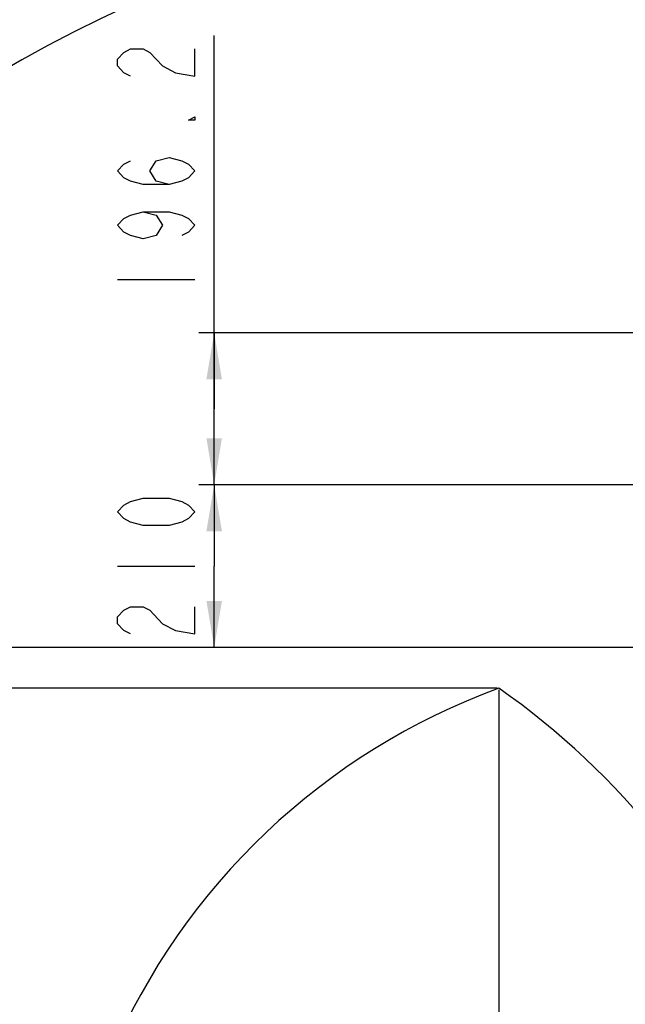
# Model space of a CAD drawing. Header units: millimetres. Extents: x 0 to 11890, y 0 to 8410.
# Tile 75 of 86: x 6383 to 7165, y 6379 to 7650. Entities that reach past the tile are written whole.
import ezdxf

# ---------------------------------------------------------------- set-up
doc = ezdxf.new("R2010")
doc.units = ezdxf.units.MM
doc.header["$LTSCALE"] = 653.95
doc.layers.get('0').update_dxf_attribs({"linetype": 'CONTINUOUS'})
doc.layers.add('204101000043_DXF_DIMENSION', color=7, linetype='CONTINUOUS')
doc.layers.add('R70-2000运动范围_DXF_DIMENSION', color=7, linetype='CONTINUOUS')
doc.styles.get("Standard").update_dxf_attribs({"font": 'txt', "width": 0.7})
doc.dimstyles.new('DIMSTYLE_1', dxfattribs={"dimtxt": 100, "dimasz": 60, "dimexe": 2, "dimexo": 0.2, "dimgap": 2.5, "dimtad": 0, "dimtih": 1, "dimtoh": 1, "dimdec": 1, "dimdsep": 46, "dimtxsty": 'Standard', "dimblk": '_FILLED', "dimblk1": '_FILLED', "dimblk2": '_FILLED', "dimcen": 0.09, "dimclrt": 5, "dimazin": 2, "dimtp": 0.01, "dimtm": 0.01, "dimtfac": 1, "dimtdec": 1, "dimtofl": 0, "dimtmove": 0, "dimatfit": 3, "dimldrblk": '_FILLED', "dimfxl": 0, "dimtolj": 1, "dimarcsym": 0})
doc.dimstyles.new('DIMSTYLE_4', dxfattribs={"dimtxt": 100, "dimasz": 60, "dimexe": 2, "dimexo": 0.2, "dimgap": 2.5, "dimtad": 1, "dimdec": 1, "dimdsep": 46, "dimtxsty": 'Standard', "dimblk": '_FILLED', "dimblk1": '_FILLED', "dimblk2": '_FILLED', "dimcen": 0.09, "dimclrt": 5, "dimazin": 2, "dimtp": 0.01, "dimtm": 0.01, "dimtfac": 1, "dimtdec": 1, "dimtofl": 0, "dimtmove": 0, "dimatfit": 3, "dimldrblk": '_FILLED', "dimfxl": 0, "dimtolj": 1, "dimarcsym": 0})
doc.dimstyles.new('DIMSTYLE_5', dxfattribs={"dimtxt": 100, "dimasz": 60, "dimexe": 2, "dimexo": 0.2, "dimgap": 2.5, "dimtad": 1, "dimdec": 0, "dimdsep": 46, "dimtxsty": 'Standard', "dimblk": '_FILLED', "dimblk1": '_FILLED', "dimblk2": '_FILLED', "dimcen": 0.09, "dimclrt": 5, "dimazin": 2, "dimtfac": 1, "dimtdec": 0, "dimtofl": 0, "dimtmove": 0, "dimatfit": 3, "dimldrblk": '_FILLED', "dimfxl": 0, "dimtolj": 1, "dimarcsym": 0})
doc.dimstyles.new('DIMSTYLE_8', dxfattribs={"dimtxt": 100, "dimasz": 60, "dimexe": 2, "dimexo": 0.2, "dimgap": 2.5, "dimtad": 0, "dimtih": 1, "dimtoh": 1, "dimdec": 1, "dimdsep": 46, "dimtxsty": 'Standard', "dimblk": '_FILLED', "dimblk1": '_FILLED', "dimblk2": '_FILLED', "dimcen": 0.09, "dimclrt": 5, "dimazin": 2, "dimtp": 0.1, "dimtm": 0.1, "dimtfac": 1, "dimtdec": 1, "dimtofl": 0, "dimtmove": 0, "dimatfit": 3, "dimldrblk": '_FILLED', "dimfxl": 0, "dimtolj": 1, "dimarcsym": 0})

# ---------------------------------------------------------------- blocks, each defined once
blk = doc.blocks.new('*D1')
at = {"layer": 'R70-2000运动范围_DXF_DIMENSION', "color": 2, "linetype": 'Continuous'}
blk.add_line((7002.1, 6785.4), (7002.1, 4304.5), dxfattribs=at)
blk = doc.blocks.new('_FILLED')
at = {"color": 0, "linetype": 'ByBlock'}
blk.add_solid([(0, 0), (-1, 0.167), (-1, -0.167)], dxfattribs=at)
blk = doc.blocks.new('*D10')
at = {"layer": 'R70-2000运动范围_DXF_DIMENSION', "color": 2, "linetype": 'Continuous'}
for p, q in [((6634.5, 7148.3), (6634.5, 7630.1)), ((7391.2, 7246.4), (6614.5, 7246.4)), ((6634.5, 7246.4), (6634.5, 7148.3)), ((6634.5, 7050.2), (6634.5, 7148.3)), ((7187.9, 7050.2), (6614.5, 7050.2))]:
    blk.add_line(p, q, dxfattribs=at)
at = {"layer": 'R70-2000运动范围_DXF_DIMENSION', "color": 2, "linetype": 'Continuous', "xscale": 60, "yscale": 60, "zscale": 60}
for p, rotation in [((6634.5, 7246.4), 90), ((6634.5, 7050.2), 270)]:
    blk.add_blockref('_FILLED', p, dxfattribs=dict(at, rotation=rotation))
blk = doc.blocks.new('*D13')
at = {"layer": '204101000043_DXF_DIMENSION', "color": 2, "linetype": 'Continuous'}
for p, q in [((7189.2, 6840.2), (6243.7, 6840.2)), ((6263.7, 6840.2), (6263.7, 6405.2)), ((6263.7, 5970.2), (6263.7, 6405.2)), ((7105.4, 5970.2), (6243.7, 5970.2))]:
    blk.add_line(p, q, dxfattribs=at)
at = {"layer": '204101000043_DXF_DIMENSION', "color": 2, "linetype": 'Continuous', "xscale": 60, "yscale": 60, "zscale": 60}
for p, rotation in [((6263.7, 6840.2), 90), ((6263.7, 5970.2), 270)]:
    blk.add_blockref('_FILLED', p, dxfattribs=dict(at, rotation=rotation))
blk = doc.blocks.new('*D14')
at = {"layer": '204101000043_DXF_DIMENSION', "color": 2, "linetype": 'Continuous'}
for p, q in [((6634.5, 7050.2), (6634.5, 6945.2)), ((7187.9, 7050.2), (6659.5, 7050.2)), ((6634.5, 6840.2), (6634.5, 6945.2)), ((7189.2, 6840.2), (6659.5, 6840.2))]:
    blk.add_line(p, q, dxfattribs=at)
at = {"layer": '204101000043_DXF_DIMENSION', "color": 2, "linetype": 'Continuous', "xscale": 60, "yscale": 60, "zscale": 60}
for p, rotation in [((6634.5, 7050.2), 90), ((6634.5, 6840.2), 270)]:
    blk.add_blockref('_FILLED', p, dxfattribs=dict(at, rotation=rotation))
blk = doc.blocks.new('*D30')
at = {"layer": '204101000043_DXF_DIMENSION', "color": 2, "linetype": 'Continuous'}
blk.add_line((7000.1, 6787.4), (5334.9, 6787.4), dxfattribs=at)

msp = doc.modelspace()

# ---------------------------------------------------------------- linework, layer by layer
at = {"color": 2, "linetype": 'Continuous'}
for centre, radius, start, end in [((7300.437, 5970.181), 1867.359, 315, 180), ((7300.437, 5970.181), 870, 110.053374, 203.701087), ((6430.437, 5970.181), 997.359, 22.154942, 55.026687)]:
    msp.add_arc(centre, radius, start, end, dxfattribs=at)
at = {"layer": '204101000043_DXF_DIMENSION', "color": 5, "linetype": 'Continuous'}
msp.add_line((6509.543, 6945.181), (6609.544, 6945.181), dxfattribs=at)
for points in [[(6609.544, 7015.181), (6601.211, 7006.431), (6592.877, 7002.056), (6576.211, 6997.68), (6542.877, 6997.68), (6526.211, 7002.056), (6517.877, 7006.431), (6509.543, 7015.181), (6517.877, 7023.931), (6526.211, 7028.306), (6542.877, 7032.681), (6576.211, 7032.681), (6592.877, 7028.306), (6601.211, 7023.931), (6609.544, 7015.181)], [(6526.211, 6857.68), (6517.877, 6862.056), (6509.543, 6870.806), (6509.543, 6879.555), (6517.877, 6888.305), (6526.211, 6892.681), (6542.877, 6892.681), (6551.211, 6888.305)], [(6551.211, 6888.305), (6567.877, 6870.806), (6584.544, 6862.056), (6609.544, 6857.68), (6609.544, 6892.681)]]:
    msp.add_lwpolyline(points, dxfattribs=at)
at = {"layer": 'R70-2000运动范围_DXF_DIMENSION', "color": 5, "linetype": 'Continuous'}
msp.add_line((6509.543, 7315.139), (6609.544, 7315.139), dxfattribs=at)
for points in [[(6526.211, 7577.639), (6517.877, 7582.015), (6509.543, 7590.765), (6509.543, 7599.514), (6517.877, 7608.264), (6526.211, 7612.64), (6542.877, 7612.64), (6551.211, 7608.264)], [(6551.211, 7608.264), (6567.877, 7590.765), (6584.544, 7582.015), (6609.544, 7577.639), (6609.544, 7612.64)], [(6609.544, 7525.14), (6609.544, 7520.764), (6601.211, 7520.764), (6609.544, 7525.14)], [(6576.211, 7437.639), (6559.544, 7442.014), (6551.211, 7455.139), (6559.544, 7468.264), (6576.211, 7472.64), (6592.877, 7468.264), (6601.211, 7463.889), (6609.544, 7455.139), (6601.211, 7446.389), (6592.877, 7442.014), (6576.211, 7437.639), (6542.877, 7437.639), (6526.211, 7442.014), (6517.877, 7446.389), (6509.543, 7455.139), (6517.877, 7463.889), (6526.211, 7468.264)], [(6542.877, 7402.639), (6559.544, 7398.265), (6567.877, 7385.14), (6559.544, 7372.014), (6542.877, 7367.639), (6526.211, 7372.014), (6517.877, 7376.39), (6509.543, 7385.14), (6517.877, 7393.889), (6526.211, 7398.265), (6542.877, 7402.639), (6576.211, 7402.639), (6592.877, 7398.265), (6601.211, 7393.889), (6609.544, 7385.14), (6601.211, 7376.39), (6592.877, 7372.014)]]:
    msp.add_lwpolyline(points, dxfattribs=at)

# ---------------------------------------------------------------- dimensions: what is measured, and where the dimension line sits
at = {"layer": '204101000043_DXF_DIMENSION', "color": 2, "linetype": 'Continuous'}
for base, p1, p2, picture, middle in [((6634.544, 7050.181), (7189.359, 6840.181), (7188.133, 7050.181), '*D14', (6634.544, 6840.181)), ((6263.716, 6840.181), (7105.63, 5970.181), (7189.359, 6840.181), '*D13', (6263.716, 6300.181))]:
    dim = msp.add_linear_dim(base=base, p1=p1, p2=p2, angle=90, dimstyle='DIMSTYLE_5', dxfattribs=at)
    dim.commit()
    dim.dimension.update_dxf_attribs({"geometry": picture, "text_midpoint": middle, "dimtype": 160})
dim = msp.add_ordinate_dim(feature_location=(7000.118, 6787.436), offset=(-1665.193, 0), dtype=0, origin=(7002.118, 5381.181), dimstyle='DIMSTYLE_8', override={"dimgap": 24.999733, "dimtad": 1, "dimtih": 0, "dimtoh": 0}, dxfattribs=at)
dim.commit()
dim.dimension.update_dxf_attribs({"geometry": '*D30', "text_midpoint": (4864.925, 6812.436)})
at = {"layer": 'R70-2000运动范围_DXF_DIMENSION', "color": 2, "linetype": 'Continuous'}
dim = msp.add_linear_dim(base=(6634.544, 7246.381), p1=(7188.133, 7050.181), p2=(7391.437, 7246.381), angle=90, dimstyle='DIMSTYLE_4', dxfattribs=at)
dim.commit()
dim.dimension.update_dxf_attribs({"geometry": '*D10', "text_midpoint": (6634.544, 7280.139), "dimtype": 160})
dim = msp.add_ordinate_dim(feature_location=(7002.118, 6785.436), offset=(0, -2480.966), dtype=1, origin=(7155.437, 5339.45), dimstyle='DIMSTYLE_1', override={"dimgap": 24.999823, "dimtad": 1, "dimtih": 0, "dimtoh": 0}, dxfattribs=at)
dim.commit()
dim.dimension.update_dxf_attribs({"geometry": '*D1', "text_midpoint": (6977.118, 3904.47)})

doc.saveas('drawing.dxf')
